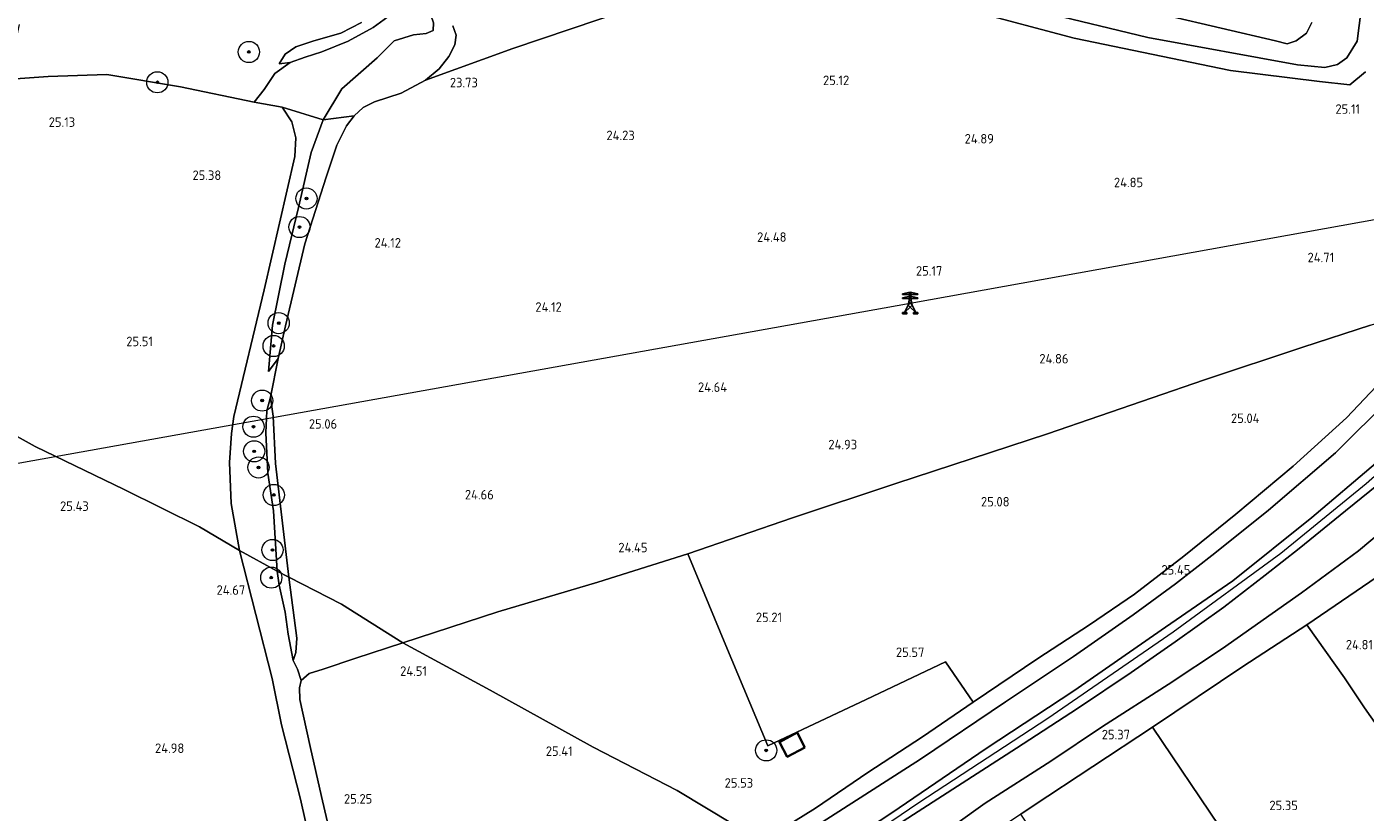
# Model space of a CAD drawing. Extents: x 184075 to 186166, y 346026 to 349063.
# Tile 119 of 136: x 185250 to 185502, y 348018 to 348167. Entities that reach past the tile are written whole.
import ezdxf
from ezdxf.enums import TextEntityAlignment as Align
from ezdxf.lldxf.tags import DXFTag

# ---------------------------------------------------------------- set-up
doc = ezdxf.new("R2010")
doc.units = 0
for name, color, linetype, lineweight in [('B-ME-GR-BOOM-S', 90, 'Continuous', 25), ('B-ME-GR-BOUWLAND_AKKERBOUW-GV', 80, 'Continuous', 13), ('B-ME-GR-GRAS-GV', 60, 'Continuous', 13), ('B-ME-GR-HAAG-G', 90, 'GR-HAAG1', 13), ('B-ME-GW-OPHOGING_KRUIN-G', 90, 'Continuous', 18), ('B-ME-GW-TALUD_KRUIN-G', 90, 'Continuous', 18), ('B-ME-GW-TALUD_TEEN-G', 90, 'Continuous', 18), ('B-ME-IE-MEUBILAIR_WEGMEUBILAIR_HOOGSPANNINGSMAST-S', 7, 'Continuous', 25), ('B-ME-IE-TERREINAFSCHEIDING_KUNSTMATIG_HEKWERK-G', 20, 'IE-TERREINAFSCHEIDING-KUNSTMATIG', 18), ('B-ME-KG-KADASTRAAL_DAKRAND-G', 170, 'Continuous', 18), ('B-ME-KL-ET_HS-G', 10, 'KL-HS-N', 18), ('B-ME-OG-BEBOUWING_SCHUUR-GV', 7, 'Continuous', 35), ('B-ME-OG-HOOGTEPUNT-S', 7, 'Continuous', 25), ('B-ME-OG-TERREIN_GROEN-GV', 7, 'Continuous', 18)]:
    doc.layers.add(name, color=color, linetype=linetype, lineweight=lineweight)
doc.styles.add('NLCS-ISO-ANNOTATIVE-T18', font='NLCS-ISO.ttf', dxfattribs={"height": 1.8})
doc.styles.get("Standard").update_dxf_attribs({"font": 'arial.ttf'})
doc.linetypes.add('GR-HAAG1', pattern='A,6,[176,NLCS.SHX,S=0.125,R=0,X=0,Y=0],-2', length=8)
doc.linetypes.add('IE-TERREINAFSCHEIDING-KUNSTMATIG', pattern='A,4,[82,NLCS.SHX,S=0.75,R=90,X=0,Y=0],4,-2', length=10)
tags = doc.linetypes.add('KL-HS-N', pattern='A,4,-1,[103,NLCS.SHX,S=0.75,R=0,X=0,Y=0],-1,4,-1,["H",Standard,S=1,R=0,X=0,Y=-0.5],-2', length=13).pattern_tags.tags
tags[18] = DXFTag(74, 10)

# ---------------------------------------------------------------- blocks, each defined once
blk = doc.blocks.new('SAL-HOOGTELABEL-SO')
at = {"color": 0, "linetype": 'ByBlock', "lineweight": -2, "style": 'NLCS-ISO-ANNOTATIVE-T18'}
blk.add_attdef('HOOGTE', text='', height=1.8, dxfattribs=at).set_placement((2.79, 0), align=Align.RIGHT)
blk = doc.blocks.new('SKL-ET_HS_MAST-SO')
for p, q in [((0, 2.07), (-1.42, 1.76)), ((-1.42, 1.76), (-1.42, 1.64)), ((-1.42, 1.64), (0, 1.64)), ((0, 1.35), (-1.42, 1.04)), ((-1.42, 1.04), (-1.42, 0.92)), ((-1.42, 0.92), (0, 0.92)), ((-0.37, -0.37), (-0.12, 0.91)), ((0, 0.02), (-0.37, -0.37)), ((0, 0.54), (-0.25, 0.28)), ((0, 0.02), (-0.25, 0.28)), ((0, 0.54), (-0.16, 0.71)), ((-0.12, 0.91), (-0.12, 2.04)), ((0, 2.07), (1.42, 1.76)), ((1.42, 1.64), (0, 1.64)), ((0, 1.35), (1.42, 1.04)), ((1.42, 0.92), (0, 0.92)), ((0, 0.54), (0.16, 0.71)), ((0, 0.54), (0.25, 0.28)), ((0, 0.02), (0.25, 0.28)), ((0, 0.02), (0.37, -0.37)), ((0.12, 0.91), (0.12, 2.04)), ((0.37, -0.37), (0.12, 0.91)), ((1.42, 1.76), (1.42, 1.64)), ((1.42, 1.04), (1.42, 0.92)), ((-1.04, -1.76), (-0.37, -0.37)), ((-1.04, -1.76), (0, -0.75)), ((0, -0.75), (-0.37, -0.37)), ((0, -0.75), (0.37, -0.37)), ((1.04, -1.76), (0, -0.75)), ((1.04, -1.76), (0.37, -0.37))]:
    blk.add_line(p, q)
for points in [[(-1.42, -2), (-0.66, -2), (-0.66, -1.76), (-1.42, -1.76)], [(1.42, -2), (0.66, -2), (0.66, -1.76), (1.42, -1.76)]]:
    blk.add_lwpolyline(points, close=True)
blk = doc.blocks.new('SGR-BOOM_01-SO')
at = {"linetype": 'ByBlock', "lineweight": 18}
h = blk.add_hatch(color=0, dxfattribs=at)
h.dxf.hatch_style = 1
edge = h.paths.add_edge_path()
edge.add_arc((0, 0), 0.25, 0, 360)
at = {"color": 0, "linetype": 'ByBlock', "lineweight": 18}
for radius in [2, 0.25]:
    blk.add_circle((0, 0), radius, dxfattribs=at)

msp = doc.modelspace()

# ---------------------------------------------------------------- linework, layer by layer
at = {"layer": 'B-ME-GR-BOUWLAND_AKKERBOUW-GV'}
for points in [[(185503.478, 348110.378, 24.813), (185490.676, 348106.218, 24.94), (185472.119, 348100.015, 25.03), (185442.445, 348089.862, 25.041), (185413.788, 348080.465, 25.023), (185394.292, 348073.978, 24.851), (185374.474, 348067.133, 24.682), (185357.485, 348061.784, 24.622), (185338.575, 348056.192, 24.357), (185320.607, 348050.308, 24.187), (185309.075, 348057.655, 24.394), (185299.106, 348062.751, 24.546), (185296.605, 348084.218, 25.066), (185296.118, 348093.184, 24.994), (185295.646, 348096.795, 25.035), (185297.051, 348104.065, 24.715), (185298.464, 348110.264, 24.213), (185302.095, 348125.761, 23.943), (185306.121, 348138.373, 24.096), (185308.137, 348144.378, 24.518), (185310.021, 348148.053, 24.275), (185311.444, 348149.957, 24.087), (185313.111, 348151.542, 24.015), (185315.307, 348152.571, 23.925), (185320.305, 348154.236, 23.764), (185324.892, 348156.699, 23.638), (185341.441, 348162.634, 23.854), (185363.071, 348169.994, 24.069)], [(185428.024, 348169.796, 25.2), (185447.473, 348164.646, 25.29), (185477.01, 348158.49, 25.164), (185493.854, 348156.401, 25.056), (185499.561, 348155.826, 25.182), (185502.569, 348158.25, 25.397)]]:
    msp.add_polyline3d(points, dxfattribs=at)
msp.add_polyline3d([(185302.939, 348044.516, 24.804), (185301.437, 348043.225, 25.043), (185300.719, 348045.377, 24.766), (185299.898, 348046.973, 24.783), (185300.437, 348048.537, 24.667), (185300.586, 348051.208, 24.501), (185299.106, 348062.751, 24.546), (185309.075, 348057.655, 24.394), (185320.607, 348050.308, 24.187), (185311.743, 348047.412, 24.386), (185305.566, 348045.381, 24.714)], close=True, dxfattribs=at)
at = {"layer": 'B-ME-GR-GRAS-GV'}
for points in [[(185312.802, 348167.555, 23.889), (185308.932, 348165.543, 24.302), (185303.851, 348164.118, 24.446), (185300.412, 348162.994, 24.697), (185298.421, 348161.565, 24.94), (185297.238, 348159.745, 25.209), (185299.363, 348160.011, 25.299), (185296.457, 348157.929, 25.308), (185294.405, 348154.935, 25.415), (185292.519, 348152.508, 25.494), (185278.61, 348155.399, 25.629), (185264.733, 348157.718, 25.618), (185253.59, 348157.364, 25.539), (185247.45, 348156.914, 25.543), (185240.723, 348157.606, 25.627), (185240.217, 348160.307, 25.561), (185246.259, 348159.188, 25.543), (185247.369, 348163.405, 25.3), (185248.191, 348167.222, 25.404)], [(185247.45, 348156.914, 25.543), (185253.59, 348157.364, 25.539), (185264.733, 348157.718, 25.618), (185278.61, 348155.399, 25.629), (185292.519, 348152.508, 25.494), (185297.842, 348151.605, 25.382), (185299.681, 348148.817, 25.247), (185300.399, 348145.774, 25.274), (185300.2, 348142.28, 25.238), (185294.436, 348117.043, 25.22), (185288.696, 348093.09, 25.122), (185288.252, 348089.914, 25.194), (185287.875, 348084.41, 25.247), (185288.207, 348076.666, 25.328), (185289.797, 348067.814, 24.996), (185282.206, 348072.233, 25.16), (185267.969, 348079.341, 25.465), (185251.132, 348087.41, 25.25), (185226.967, 348100.885, 25.096)], [(185505.666, 348099.97, 24.869), (185498.968, 348092.853, 24.955), (185488.868, 348083.701, 25.157), (185478.012, 348074.662, 25.195), (185468.198, 348066.692, 25.46), (185458.872, 348059.557, 25.565), (185450.413, 348053.753, 25.569), (185440.657, 348047.352, 25.588), (185428.426, 348039.149, 25.588), (185423.173, 348046.757, 25.517), (185408.195, 348039.652, 25.513), (185389.631, 348030.886, 25.438), (185381.646, 348049.8, 25.127), (185374.474, 348067.133, 24.682), (185394.292, 348073.978, 24.851), (185413.788, 348080.465, 25.023), (185442.445, 348089.862, 25.041), (185472.119, 348100.015, 25.03), (185490.676, 348106.218, 24.94), (185503.478, 348110.378, 24.813)], [(185226.967, 348100.885, 25.096), (185251.132, 348087.41, 25.25), (185267.969, 348079.341, 25.465), (185282.206, 348072.233, 25.16), (185289.797, 348067.814, 24.996), (185295.934, 348043.575, 25.17), (185297.684, 348034.857, 25.209), (185301.323, 348020.789, 25.057), (185308.266, 347989.537, 25.585), (185309.626, 347978.025, 25.545), (185310.531, 347966.503, 25.518), (185310.62, 347963.286, 25.448), (185310.125, 347961.366, 25.385), (185309.107, 347959.812, 25.381), (185306.776, 347957.715, 25.416), (185300.399, 347953.272, 25.295), (185290.428, 347946.636, 25.295), (185276.824, 347937.812, 25.416), (185265.556, 347930.877, 25.424), (185253.505, 347923.669, 25.194), (185247.04, 347920.354, 25.244)], [(185504.457, 348084.232, 27.121), (185492.385, 348074.026, 27.118), (185477.48, 348062.061, 27.196), (185464.733, 348053.295, 27.193), (185447.412, 348041.26, 27.222), (185430.888, 348030.366, 27.279), (185413.017, 348018.209, 27.279), (185397.624, 348008.058, 27.177), (185392.168, 348011.134, 25.711), (185399.884, 348016.426, 25.827), (185418.427, 348028.345, 25.737), (185434.503, 348039.166, 25.689), (185447.366, 348047.767, 25.64), (185458.613, 348055.644, 25.565), (185466.661, 348061.493, 25.378), (185474.087, 348067.273, 25.344), (185484.227, 348075.413, 25.311), (185496.858, 348086.234, 25.251), (185507.304, 348096.658, 25.064)], [(185506.32, 348081.415, 27.103), (185498.763, 348075.278, 27.11), (185490.011, 348068.181, 27.121), (185483.56, 348063.125, 27.121), (185475.784, 348057.051, 27.133), (185466.593, 348050.519, 27.163), (185458.277, 348044.704, 27.163), (185448.108, 348037.943, 27.196), (185436.591, 348030.447, 27.237), (185415.168, 348016.646, 27.357), (185400.585, 348006.772, 27.189), (185397.624, 348008.058, 27.177), (185413.017, 348018.209, 27.279), (185430.888, 348030.366, 27.279), (185447.412, 348041.26, 27.222), (185464.733, 348053.295, 27.193), (185477.48, 348062.061, 27.196), (185492.385, 348074.026, 27.118), (185504.457, 348084.232, 27.121)], [(185514.431, 348078.783, 24.589), (185501.203, 348067.728, 24.626), (185490.441, 348059.806, 24.888), (185475.527, 348049.238, 25.228), (185465.277, 348042.483, 25.408), (185452.87, 348034.537, 25.55), (185443.085, 348027.965, 25.734), (185430.683, 348020.03, 25.849), (185419.611, 348012.101, 25.767), (185406.021, 348003.348, 25.676), (185400.585, 348006.772, 27.189), (185415.168, 348016.646, 27.357), (185436.591, 348030.447, 27.237), (185448.108, 348037.943, 27.196), (185458.277, 348044.704, 27.163), (185466.593, 348050.519, 27.163), (185475.784, 348057.051, 27.133), (185483.56, 348063.125, 27.121), (185490.011, 348068.181, 27.121), (185498.763, 348075.278, 27.11), (185506.32, 348081.415, 27.103)], [(185507.345, 348064.601, 24.488), (185491.446, 348053.725, 24.907), (185479.356, 348045.839, 25.127), (185462.309, 348034.39, 25.311), (185439.732, 348019.5, 25.416), (185437.387, 348017.953, 25.427), (185423.906, 348008.927, 25.43), (185411.205, 348000.54, 25.316), (185406.021, 348003.348, 25.676), (185419.611, 348012.101, 25.767), (185430.683, 348020.03, 25.849), (185443.085, 348027.965, 25.734), (185452.87, 348034.537, 25.55), (185465.277, 348042.483, 25.408), (185475.527, 348049.238, 25.228), (185490.441, 348059.806, 24.888), (185501.203, 348067.728, 24.626), (185514.431, 348078.783, 24.589)], [(185308.266, 347989.537, 25.585), (185301.323, 348020.789, 25.057), (185297.684, 348034.857, 25.209), (185295.934, 348043.575, 25.17), (185289.797, 348067.814, 24.996), (185296.888, 348063.897, 25.151), (185297.281, 348061.212, 25.129), (185298.405, 348056.128, 25.116), (185298.995, 348052, 25.075), (185299.898, 348046.973, 24.783), (185300.719, 348045.377, 24.766), (185301.437, 348043.225, 25.043), (185301.135, 348041.842, 25.129), (185301.173, 348039.647, 25.25), (185303.121, 348030.71, 25.23), (185305.267, 348021.317, 25.43), (185307.434, 348012.064, 25.692)], [(185307.434, 348012.064, 25.692), (185305.267, 348021.317, 25.43), (185303.121, 348030.71, 25.23), (185301.173, 348039.647, 25.25), (185301.135, 348041.842, 25.129), (185301.437, 348043.225, 25.043), (185302.939, 348044.516, 24.804), (185305.566, 348045.381, 24.714), (185311.743, 348047.412, 24.386), (185320.607, 348050.308, 24.187), (185337.131, 348041.378, 24.894), (185356.612, 348030.595, 25.484), (185372.472, 348022.424, 25.414), (185388.457, 348012.8, 25.465)]]:
    msp.add_polyline3d(points, dxfattribs=at)
for points in [[(185296.014, 348110.355, 25.02), (185295.274, 348101.636, 24.984), (185297.051, 348104.065, 24.715), (185295.646, 348096.795, 25.035), (185294.934, 348094.198, 25.335), (185294.762, 348090.041, 25.488), (185295.137, 348082.386, 25.573), (185296.184, 348075.293, 25.578), (185296.888, 348063.897, 25.151), (185289.797, 348067.814, 24.996), (185288.207, 348076.666, 25.328), (185287.875, 348084.41, 25.247), (185288.252, 348089.914, 25.194), (185288.696, 348093.09, 25.122), (185294.436, 348117.043, 25.22), (185300.2, 348142.28, 25.238), (185300.399, 348145.774, 25.274), (185299.681, 348148.817, 25.247), (185297.842, 348151.605, 25.382), (185305.592, 348149.206, 25.164), (185303.296, 348143.037, 25.083), (185300.93, 348132.612, 25.128), (185298.326, 348121.903, 25.056)], [(185297.051, 348104.065, 24.715), (185295.274, 348101.636, 24.984), (185296.014, 348110.355, 25.02), (185298.326, 348121.903, 25.056), (185300.93, 348132.612, 25.128), (185303.296, 348143.037, 25.083), (185305.592, 348149.206, 25.164), (185311.444, 348149.957, 24.087), (185310.021, 348148.053, 24.275), (185308.137, 348144.378, 24.518), (185306.121, 348138.373, 24.096), (185302.095, 348125.761, 23.943), (185298.464, 348110.264, 24.213)], [(185296.605, 348084.218, 25.066), (185299.106, 348062.751, 24.546), (185296.888, 348063.897, 25.151), (185296.184, 348075.293, 25.578), (185295.137, 348082.386, 25.573), (185294.762, 348090.041, 25.488), (185294.934, 348094.198, 25.335), (185295.646, 348096.795, 25.035), (185296.118, 348093.184, 24.994)], [(185537.421, 347994.255, 25.083), (185536.066, 347993.684, 25.086), (185534.926, 347994.198, 25.086), (185533.997, 347995.342, 25.019), (185527.309, 348002.526, 25.03), (185518.195, 348015.218, 25.064), (185508.776, 348028.92, 25.367), (185502.349, 348038.041, 25.303), (185498.552, 348043.72, 25.03), (185491.446, 348053.725, 24.907), (185507.345, 348064.601, 24.488), (185519.002, 348072.674, 24.75), (185520.99, 348068.466, 24.768), (185524.251, 348062.442, 25.191), (185528.468, 348054.298, 25.266), (185534.347, 348043.554, 24.94), (185541.541, 348029.1, 24.708), (185544.657, 348022.294, 24.574), (185549.021, 348014.348, 24.963), (185553.062, 348006.614, 25.157), (185552.911, 348005.7, 25.157), (185552.397, 348005.002, 25.154), (185546.284, 348000.244, 25.154)], [(185381.646, 348049.8, 25.127), (185389.631, 348030.886, 25.438), (185408.195, 348039.652, 25.513), (185423.173, 348046.757, 25.517), (185428.426, 348039.149, 25.588), (185418.817, 348032.598, 25.58), (185408.532, 348025.853, 25.573), (185398.622, 348019.113, 25.558), (185388.457, 348012.8, 25.465), (185372.472, 348022.424, 25.414), (185356.612, 348030.595, 25.484), (185337.131, 348041.378, 24.894), (185320.607, 348050.308, 24.187), (185338.575, 348056.192, 24.357), (185357.485, 348061.784, 24.622), (185374.474, 348067.133, 24.682)], [(185300.437, 348048.537, 24.667), (185299.898, 348046.973, 24.783), (185298.995, 348052, 25.075), (185298.405, 348056.128, 25.116), (185297.281, 348061.212, 25.129), (185296.888, 348063.897, 25.151), (185299.106, 348062.751, 24.546), (185300.586, 348051.208, 24.501)], [(185528.179, 347995.855, 25.894), (185525.118, 347993.876, 25.894), (185520.912, 347990.821, 25.917), (185512.001, 347984.25, 25.782), (185503.792, 347979.126, 25.651), (185501.189, 347982.916, 25.651), (185497.62, 347980.464, 25.651), (185485.534, 347998.051, 25.311), (185474.943, 348015.619, 25.363), (185462.309, 348034.39, 25.311), (185479.356, 348045.839, 25.127), (185491.446, 348053.725, 24.907), (185498.552, 348043.72, 25.03), (185502.349, 348038.041, 25.303), (185508.776, 348028.92, 25.367), (185518.195, 348015.218, 25.064), (185527.309, 348002.526, 25.03), (185530.177, 347996.948, 25.692)], [(185391.794, 348031.59, 25.342), (185393.279, 348028.792, 25.342), (185396.621, 348030.568, 25.342), (185395.136, 348033.366, 25.342)]]:
    msp.add_polyline3d(points, close=True, dxfattribs=at)
at = {"layer": 'B-ME-GR-HAAG-G'}
for points in [[(185462.309, 348034.39, 25.311), (185439.732, 348019.5, 25.416)], [(185462.309, 348034.39, 25.311), (185474.943, 348015.619, 25.363)]]:
    msp.add_polyline3d(points, dxfattribs=at)
at = {"layer": 'B-ME-GW-OPHOGING_KRUIN-G'}
msp.add_polyline3d([(185533.912, 348113.907, 27.047), (185530.092, 348108.877, 27.273), (185529.063, 348107.236, 27.183), (185527.645, 348103.909, 27.196), (185526.376, 348102.83, 27.225), (185520.952, 348097.739, 27.129), (185511.664, 348088.34, 27.136), (185502.642, 348080.408, 27.103), (185486.546, 348067.237, 27.095), (185466.23, 348052.353, 27.136), (185442.542, 348036.032, 27.193), (185418.143, 348020.069, 27.282), (185399.303, 348007.329, 27.236)], dxfattribs=at)
at = {"layer": 'B-ME-GW-TALUD_KRUIN-G'}
for points in [[(185295.274, 348101.636, 24.984), (185296.014, 348110.355, 25.02), (185298.326, 348121.903, 25.056), (185300.93, 348132.612, 25.128), (185303.296, 348143.037, 25.083), (185305.592, 348149.206, 25.164), (185309.135, 348155.068, 25.361), (185315.77, 348160.927, 25.335), (185319.024, 348164.136, 25.379), (185322.664, 348165.263, 25.397), (185325.07, 348165.492, 25.236), (185326.347, 348166.069, 25.101), (185326.451, 348167.515, 25.056), (185325.952, 348168.954, 25.029), (185325.204, 348171.113, 24.976), (185324.95, 348172.234, 24.877), (185323.94, 348172.825, 24.922), (185322.662, 348172.248, 25.047), (185315.06, 348166.658, 25.406), (185310.314, 348164.074, 25.37), (185305.321, 348162.008, 25.46), (185302.161, 348161.047, 25.406), (185299.363, 348160.011, 25.299), (185297.238, 348159.745, 25.209)], [(185441.555, 348169.513, 25.146), (185461.401, 348164.769, 25.101), (185489.722, 348159.604, 25.173), (185494.866, 348159.102, 25.209), (185497.228, 348159.652, 25.254), (185499.02, 348160.877, 25.317), (185500.95, 348164.031, 25.388), (185501.723, 348169.941, 25.352)], [(185397.624, 348008.058, 27.177), (185413.017, 348018.209, 27.279), (185430.888, 348030.366, 27.279), (185447.412, 348041.26, 27.222), (185464.733, 348053.295, 27.193), (185477.48, 348062.061, 27.196), (185492.385, 348074.026, 27.118), (185504.457, 348084.232, 27.121), (185514.827, 348093.785, 27.151), (185522.676, 348101.794, 27.181), (185525.317, 348104.883, 27.241)], [(185524.426, 348098.779, 27.174), (185518.742, 348092.702, 27.178), (185512.283, 348086.553, 27.133), (185506.32, 348081.415, 27.103), (185498.763, 348075.278, 27.11), (185490.011, 348068.181, 27.121), (185483.56, 348063.125, 27.121), (185475.784, 348057.051, 27.133), (185466.593, 348050.519, 27.163), (185458.277, 348044.704, 27.163), (185448.108, 348037.943, 27.196), (185436.591, 348030.447, 27.237), (185415.168, 348016.646, 27.357), (185400.585, 348006.772, 27.189)], [(185299.898, 348046.973, 24.783), (185298.995, 348052, 25.075), (185298.405, 348056.128, 25.116), (185297.281, 348061.212, 25.129), (185296.888, 348063.897, 25.151), (185296.184, 348075.293, 25.578), (185295.137, 348082.386, 25.573), (185294.762, 348090.041, 25.488), (185294.934, 348094.198, 25.335), (185295.646, 348096.795, 25.035)]]:
    msp.add_polyline3d(points, dxfattribs=at)
at = {"layer": 'B-ME-GW-TALUD_TEEN-G'}
for points in [[(185492.398, 348167.583, 22.866), (185491.418, 348165.565, 22.866), (185489.428, 348164.136, 22.875), (185487.749, 348163.554, 22.875), (185485.534, 348164.13, 22.875), (185465.005, 348168.906, 22.875)], [(185330.07, 348166.956, 23.827), (185330.693, 348165.157, 23.818), (185330.433, 348163.387, 23.809), (185329.336, 348161.126, 23.773), (185327.517, 348158.817, 23.656), (185324.892, 348156.699, 23.638), (185320.305, 348154.236, 23.764), (185315.307, 348152.571, 23.925), (185313.111, 348151.542, 24.015), (185311.444, 348149.957, 24.087), (185310.021, 348148.053, 24.275), (185308.137, 348144.378, 24.518), (185306.121, 348138.373, 24.096), (185302.095, 348125.761, 23.943), (185298.464, 348110.264, 24.213), (185297.051, 348104.065, 24.715), (185295.274, 348101.636, 24.984)], [(185297.238, 348159.745, 25.209), (185298.421, 348161.565, 24.94), (185300.412, 348162.994, 24.697), (185303.851, 348164.118, 24.446), (185308.932, 348165.543, 24.302), (185312.802, 348167.555, 23.889)], [(185406.021, 348003.348, 25.676), (185419.611, 348012.101, 25.767), (185430.683, 348020.03, 25.849), (185443.085, 348027.965, 25.734), (185452.87, 348034.537, 25.55), (185465.277, 348042.483, 25.408), (185475.527, 348049.238, 25.228), (185490.441, 348059.806, 24.888), (185501.203, 348067.728, 24.626), (185514.431, 348078.783, 24.589), (185520.342, 348084.46, 24.843), (185521.887, 348089.893, 25.715), (185523.637, 348096.111, 26.702), (185524.426, 348098.779, 27.174)], [(185295.646, 348096.795, 25.035), (185296.118, 348093.184, 24.994), (185296.605, 348084.218, 25.066), (185299.106, 348062.751, 24.546), (185300.586, 348051.208, 24.501), (185300.437, 348048.537, 24.667), (185299.898, 348046.973, 24.783)]]:
    msp.add_polyline3d(points, dxfattribs=at)
at = {"layer": 'B-ME-IE-TERREINAFSCHEIDING_KUNSTMATIG_HEKWERK-G'}
for points in [[(185247.45, 348156.914, 25.543), (185253.59, 348157.364, 25.539), (185264.733, 348157.718, 25.618), (185278.61, 348155.399, 25.629), (185292.519, 348152.508, 25.494), (185297.842, 348151.605, 25.382)], [(185320.607, 348050.308, 24.187), (185338.575, 348056.192, 24.357), (185357.485, 348061.784, 24.622), (185374.474, 348067.133, 24.682), (185394.292, 348073.978, 24.851), (185413.788, 348080.465, 25.023), (185442.445, 348089.862, 25.041), (185472.119, 348100.015, 25.03), (185490.676, 348106.218, 24.94), (185503.478, 348110.378, 24.813), (185514.682, 348113.821, 24.693)], [(185392.168, 348011.134, 25.711), (185399.884, 348016.426, 25.827), (185418.427, 348028.345, 25.737), (185434.503, 348039.166, 25.689), (185447.366, 348047.767, 25.64), (185458.613, 348055.644, 25.565), (185466.661, 348061.493, 25.378), (185474.087, 348067.273, 25.344), (185484.227, 348075.413, 25.311), (185496.858, 348086.234, 25.251), (185507.304, 348096.658, 25.064), (185511.436, 348100.699, 25.131)], [(185527.295, 348101.048, 27.211), (185531.209, 348094.195, 26.751), (185536.262, 348084.321, 26.235), (185535.556, 348084.016, 26.1), (185534.599, 348083.316, 25.363), (185528.046, 348078.638, 25.023), (185519.002, 348072.674, 24.75), (185507.345, 348064.601, 24.488), (185491.446, 348053.725, 24.907), (185479.356, 348045.839, 25.127), (185462.309, 348034.39, 25.311)], [(185388.457, 348012.8, 25.465), (185398.622, 348019.113, 25.558), (185408.532, 348025.853, 25.573), (185418.817, 348032.598, 25.58), (185428.426, 348039.149, 25.588), (185440.657, 348047.352, 25.588), (185450.413, 348053.753, 25.569), (185458.872, 348059.557, 25.565), (185468.198, 348066.692, 25.46), (185478.012, 348074.662, 25.195), (185488.868, 348083.701, 25.157), (185498.968, 348092.853, 24.955), (185505.666, 348099.97, 24.869), (185507.304, 348096.658, 25.064)], [(185374.474, 348067.133, 24.682), (185381.646, 348049.8, 25.127), (185389.631, 348030.886, 25.438), (185408.195, 348039.652, 25.513), (185423.173, 348046.757, 25.517), (185428.426, 348039.149, 25.588)], [(185527.309, 348002.526, 25.03), (185518.195, 348015.218, 25.064), (185508.776, 348028.92, 25.367), (185502.349, 348038.041, 25.303), (185498.552, 348043.72, 25.03), (185491.446, 348053.725, 24.907)], [(185320.607, 348050.308, 24.187), (185311.743, 348047.412, 24.386), (185305.566, 348045.381, 24.714), (185302.939, 348044.516, 24.804), (185301.437, 348043.225, 25.043), (185301.135, 348041.842, 25.129), (185301.173, 348039.647, 25.25), (185303.121, 348030.71, 25.23), (185305.267, 348021.317, 25.43), (185307.434, 348012.064, 25.692), (185309.081, 348004.887, 25.727), (185311.807, 347995.129, 25.723), (185314.694, 347986.026, 25.797)], [(185439.732, 348019.5, 25.416), (185437.387, 348017.953, 25.427), (185423.906, 348008.927, 25.43), (185411.205, 348000.54, 25.316)]]:
    msp.add_polyline3d(points, dxfattribs=at)
at = {"layer": 'B-ME-KG-KADASTRAAL_DAKRAND-G'}
msp.add_polyline3d([(185393.3, 348028.86, 28.056), (185391.862, 348031.569, 28.091), (185395.115, 348033.298, 27.953), (185396.553, 348030.589, 27.918)], close=True, dxfattribs=at)
at = {"layer": 'B-ME-KL-ET_HS-G'}
msp.add_polyline3d([(185245.805, 348083.904, 25.104), (185416.504, 348114.509, 25.049), (185643.709, 348155.494, 26.366)], dxfattribs=at)
at = {"layer": 'B-ME-OG-BEBOUWING_SCHUUR-GV'}
msp.add_polyline3d([(185396.621, 348030.568, 25.342), (185393.279, 348028.792, 25.342), (185391.794, 348031.59, 25.342), (185395.136, 348033.366, 25.342)], close=True, dxfattribs=at)
at = {"layer": 'B-ME-OG-TERREIN_GROEN-GV'}
for points in [[(185309.135, 348155.068, 25.361), (185305.592, 348149.206, 25.164), (185297.842, 348151.605, 25.382), (185292.519, 348152.508, 25.494), (185294.405, 348154.935, 25.415), (185296.457, 348157.929, 25.308), (185299.363, 348160.011, 25.299), (185302.161, 348161.047, 25.406), (185305.321, 348162.008, 25.46), (185310.314, 348164.074, 25.37), (185315.06, 348166.658, 25.406), (185322.662, 348172.248, 25.047), (185323.94, 348172.825, 24.922), (185324.95, 348172.234, 24.877), (185325.204, 348171.113, 24.976), (185325.952, 348168.954, 25.029), (185326.451, 348167.515, 25.056), (185326.347, 348166.069, 25.101), (185325.07, 348165.492, 25.236), (185322.664, 348165.263, 25.397), (185319.024, 348164.136, 25.379), (185315.77, 348160.927, 25.335)], [(185399.884, 348016.426, 25.827), (185392.168, 348011.134, 25.711), (185388.457, 348012.8, 25.465), (185398.622, 348019.113, 25.558), (185408.532, 348025.853, 25.573), (185418.817, 348032.598, 25.58), (185428.426, 348039.149, 25.588), (185440.657, 348047.352, 25.588), (185450.413, 348053.753, 25.569), (185458.872, 348059.557, 25.565), (185468.198, 348066.692, 25.46), (185478.012, 348074.662, 25.195), (185488.868, 348083.701, 25.157), (185498.968, 348092.853, 24.955), (185505.666, 348099.97, 24.869), (185507.304, 348096.658, 25.064), (185496.858, 348086.234, 25.251), (185484.227, 348075.413, 25.311), (185474.087, 348067.273, 25.344), (185466.661, 348061.493, 25.378), (185458.613, 348055.644, 25.565), (185447.366, 348047.767, 25.64), (185434.503, 348039.166, 25.689), (185418.427, 348028.345, 25.737)], [(185500.199, 347976.71, 25.651), (185505.137, 347968.699, 25.988), (185499.806, 347964.154, 25.954), (185499.904, 347964.913, 25.924), (185495.808, 347970.102, 25.09), (185496.847, 347965.008, 25.165), (185496.158, 347964.026, 25.146), (185493.588, 347962.051, 25.146), (185488.243, 347958.616, 25.146), (185484.613, 347960.801, 24.992), (185478.005, 347964.208, 25.066), (185470.424, 347968.681, 25.269), (185463.499, 347978.688, 25.472), (185447.707, 348002.408, 25.412), (185437.387, 348017.953, 25.427), (185439.732, 348019.5, 25.416), (185462.309, 348034.39, 25.311), (185474.943, 348015.619, 25.363), (185485.534, 347998.051, 25.311), (185497.62, 347980.464, 25.651)]]:
    msp.add_polyline3d(points, close=True, dxfattribs=at)
for points in [[(185322.662, 348172.248, 25.047), (185315.06, 348166.658, 25.406), (185310.314, 348164.074, 25.37), (185305.321, 348162.008, 25.46), (185302.161, 348161.047, 25.406), (185299.363, 348160.011, 25.299), (185297.238, 348159.745, 25.209), (185298.421, 348161.565, 24.94), (185300.412, 348162.994, 24.697), (185303.851, 348164.118, 24.446), (185308.932, 348165.543, 24.302), (185312.802, 348167.555, 23.889)], [(185363.071, 348169.994, 24.069), (185341.441, 348162.634, 23.854), (185324.892, 348156.699, 23.638), (185327.517, 348158.817, 23.656), (185329.336, 348161.126, 23.773), (185330.433, 348163.387, 23.809), (185330.693, 348165.157, 23.818), (185330.07, 348166.956, 23.827)], [(185502.569, 348158.25, 25.397), (185499.561, 348155.826, 25.182), (185493.854, 348156.401, 25.056), (185477.01, 348158.49, 25.164), (185447.473, 348164.646, 25.29), (185428.024, 348169.796, 25.2)], [(185441.555, 348169.513, 25.146), (185461.401, 348164.769, 25.101), (185489.722, 348159.604, 25.173), (185494.866, 348159.102, 25.209), (185497.228, 348159.652, 25.254), (185499.02, 348160.877, 25.317), (185500.95, 348164.031, 25.388), (185501.723, 348169.941, 25.352)], [(185501.723, 348169.941, 25.352), (185500.95, 348164.031, 25.388), (185499.02, 348160.877, 25.317), (185497.228, 348159.652, 25.254), (185494.866, 348159.102, 25.209), (185489.722, 348159.604, 25.173), (185461.401, 348164.769, 25.101), (185441.555, 348169.513, 25.146)], [(185492.398, 348167.583, 22.866), (185491.418, 348165.565, 22.866), (185489.428, 348164.136, 22.875), (185487.749, 348163.554, 22.875), (185485.534, 348164.13, 22.875), (185465.005, 348168.906, 22.875)], [(185465.005, 348168.906, 22.875), (185485.534, 348164.13, 22.875), (185487.749, 348163.554, 22.875), (185489.428, 348164.136, 22.875), (185491.418, 348165.565, 22.866), (185492.398, 348167.583, 22.866)], [(185330.07, 348166.956, 23.827), (185330.693, 348165.157, 23.818), (185330.433, 348163.387, 23.809), (185329.336, 348161.126, 23.773), (185327.517, 348158.817, 23.656), (185324.892, 348156.699, 23.638), (185320.305, 348154.236, 23.764), (185315.307, 348152.571, 23.925), (185313.111, 348151.542, 24.015), (185311.444, 348149.957, 24.087), (185305.592, 348149.206, 25.164), (185309.135, 348155.068, 25.361), (185315.77, 348160.927, 25.335), (185319.024, 348164.136, 25.379), (185322.664, 348165.263, 25.397), (185325.07, 348165.492, 25.236), (185326.347, 348166.069, 25.101), (185326.451, 348167.515, 25.056)]]:
    msp.add_polyline3d(points, dxfattribs=at)

# ---------------------------------------------------------------- block references
at = {"layer": 'B-ME-GR-BOOM-S'}
for p in [(185291.552, 348162.006, 25.236), (185274.254, 348156.278, 25.82), (185302.422, 348134.311, 24.577), (185301.101, 348128.917, 24.42), (185297.18, 348110.766, 24.595), (185296.228, 348106.44, 24.676), (185294.061, 348096.118, 25.246), (185292.413, 348091.181, 25.331), (185292.548, 348086.526, 25.399), (185293.367, 348083.485, 25.358), (185296.259, 348078.277, 25.37), (185296.019, 348067.881, 25.228), (185295.78, 348062.659, 25.035), (185389.308, 348030.005, 25.494)]:
    msp.add_blockref('SGR-BOOM_01-SO', p, dxfattribs=at)
at = {"layer": 'B-ME-IE-MEUBILAIR_WEGMEUBILAIR_HOOGSPANNINGSMAST-S'}
msp.add_blockref('SKL-ET_HS_MAST-SO', (185416.504, 348114.509, 25.049), dxfattribs=at)
at = {"layer": 'B-ME-OG-HOOGTEPUNT-S'}
for p, values in [((185332.03, 348155.32, 23.732), {'HOOGTE': '23.73'}), ((185402.199, 348155.742, 25.124), {'HOOGTE': '25.12'}), ((185498.721, 348150.32, 25.112), {'HOOGTE': '25.11'}), ((185255.927, 348147.847, 25.131), {'HOOGTE': '25.13'}), ((185361.668, 348145.342, 24.226), {'HOOGTE': '24.23'}), ((185429.537, 348144.704, 24.892), {'HOOGTE': '24.89'}), ((185283.532, 348137.811, 25.378), {'HOOGTE': '25.38'}), ((185457.733, 348136.448, 24.854), {'HOOGTE': '24.85'}), ((185390.347, 348126.123, 24.48), {'HOOGTE': '24.48'}), ((185317.501, 348125.041, 24.121), {'HOOGTE': '24.12'}), ((185493.833, 348122.27, 24.708), {'HOOGTE': '24.71'}), ((185419.791, 348119.726, 25.172), {'HOOGTE': '25.17'}), ((185347.883, 348112.901, 24.121), {'HOOGTE': '24.12'}), ((185270.63, 348106.399, 25.513), {'HOOGTE': '25.51'}), ((185443.628, 348103.129, 24.862), {'HOOGTE': '24.86'}), ((185379.118, 348097.757, 24.641), {'HOOGTE': '24.64'}), ((185305.436, 348090.804, 25.056), {'HOOGTE': '25.06'}), ((185479.731, 348091.874, 25.041), {'HOOGTE': '25.04'}), ((185403.695, 348086.908, 24.925), {'HOOGTE': '24.93'}), ((185335.036, 348077.437, 24.66), {'HOOGTE': '24.66'}), ((185432.491, 348076.105, 25.083), {'HOOGTE': '25.08'}), ((185258.499, 348075.265, 25.434), {'HOOGTE': '25.43'}), ((185364.082, 348067.444, 24.45), {'HOOGTE': '24.45'}), ((185466.663, 348063.236, 25.449), {'HOOGTE': '25.45'}), ((185288.064, 348059.411, 24.671), {'HOOGTE': '24.67'}), ((185389.511, 348054.248, 25.213), {'HOOGTE': '25.21'}), ((185416.402, 348047.65, 25.569), {'HOOGTE': '25.57'}), ((185501.168, 348049.085, 24.806), {'HOOGTE': '24.81'}), ((185322.414, 348044.092, 24.507), {'HOOGTE': '24.51'}), ((185455.256, 348032.094, 25.371), {'HOOGTE': '25.37'}), ((185276.548, 348029.515, 24.984), {'HOOGTE': '24.98'}), ((185349.938, 348028.957, 25.41), {'HOOGTE': '25.41'}), ((185384.045, 348022.951, 25.531), {'HOOGTE': '25.53'}), ((185312.072, 348019.943, 25.25), {'HOOGTE': '25.25'}), ((185486.977, 348018.711, 25.348), {'HOOGTE': '25.35'})]:
    msp.add_blockref('SAL-HOOGTELABEL-SO', p, dxfattribs=at).add_auto_attribs(values)

doc.saveas('drawing.dxf')
